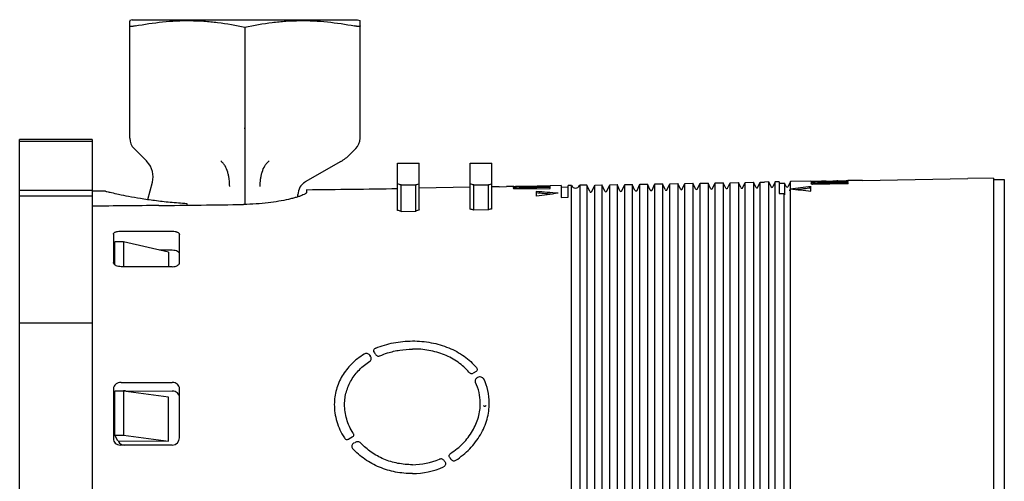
# Model space of a CAD drawing. Header units: millimetres. Extents: x 59 to 474, y 39 to 400.
# Tile 18 of 18: x 327 to 462, y 337 to 400. Entities that reach past the tile are written whole.
import ezdxf

# ---------------------------------------------------------------- set-up
doc = ezdxf.new("R2010")
doc.units = ezdxf.units.MM
doc.header["$LTSCALE"] = 30.734
for name, color, linetype in [('A023133_4_1', 7, 'CONTINUOUS'), ('A023134_9_1', 7, 'CONTINUOUS'), ('A023135_3_1', 7, 'CONTINUOUS'), ('D017308_13_1', 7, 'CONTINUOUS')]:
    doc.layers.add(name, color=color, linetype=linetype)

msp = doc.modelspace()

# ---------------------------------------------------------------- linework, layer by layer
at = {"layer": 'A023133_4_1', "color": 7, "linetype": 'CONTINUOUS'}
for p, q in [((338.42, 376.59), (336.62, 376.61)), ((349.62, 374.91), (349.62, 374.66)), ((339.71, 366.44), (339.71, 369.64)), ((340.91, 369.64), (339.71, 369.64)), ((340.91, 369.64), (340.91, 366.19)), ((347.1, 368.21), (340.91, 369.64)), ((347.1, 368.21), (347.1, 366.19)), ((339.71, 343.01), (339.71, 349.07)), ((340.91, 349.07), (339.71, 349.07)), ((340.91, 349.07), (340.91, 343.01)), ((347.1, 348.24), (340.91, 349.07)), ((347.1, 342.18), (347.1, 348.24)), ((339.71, 343.01), (340.91, 343.01)), ((340.12, 342.24), (339.71, 343.01)), ((340.91, 343.01), (347.1, 342.18)), ((340.17, 342.24), (347.1, 342.18))]:
    msp.add_line(p, q, dxfattribs=at)
msp.add_open_spline([(338.42, 376.59), (338.49, 376.57), (338.76, 376.51), (339.37, 376.37), (340.35, 376.15), (341.69, 375.88), (343.33, 375.59), (345.25, 375.31), (347.37, 375.07), (348.86, 374.96), (349.62, 374.91)], degree=3, knots=[0, 0, 0, 0, 0.018714, 0.074075, 0.164015, 0.285362, 0.434245, 0.60628, 0.796634, 1, 1, 1, 1], dxfattribs=at)
at = {"layer": 'A023134_9_1', "color": 7, "linetype": 'CONTINUOUS'}
for p, q in [((326.62, 332.58), (326.62, 383.69)), ((336.62, 383.69), (326.62, 383.69)), ((336.62, 383.69), (336.62, 334.99)), ((336.62, 383.44), (326.62, 383.44)), ((378.62, 373.95), (378.62, 380.44)), ((378.62, 380.44), (381.62, 380.44)), ((381.62, 374), (381.62, 380.44)), ((388.62, 374.13), (388.62, 380.44)), ((388.62, 380.44), (391.62, 380.44)), ((391.62, 374.19), (391.62, 380.44)), ((440.72, 378.05), (440.61, 378.04)), ((442.62, 378.08), (440.72, 378.05)), ((442.62, 378.08), (457.12, 378.33)), ((460.62, 378.39), (457.12, 378.33)), ((460.62, 378.39), (460.62, 326.19)), ((336.62, 376.69), (326.62, 376.69)), ((366.12, 376.47), (366.12, 376.8)), ((379.12, 373.79), (379.12, 377.45)), ((379.12, 377.45), (381.12, 377.45)), ((381.12, 373.83), (381.12, 377.45)), ((388.62, 377.14), (381.62, 377.02)), ((389.12, 373.98), (389.12, 377.45)), ((389.12, 377.45), (391.12, 377.45)), ((391.12, 374.01), (391.12, 377.45)), ((392.62, 377.21), (391.62, 377.19)), ((392.62, 377.21), (393.62, 377.22)), ((394.62, 377.24), (393.62, 377.23)), ((394.62, 377.24), (399.62, 377.33)), ((394.62, 377.24), (394.62, 377.24)), ((394.62, 376.99), (394.62, 376.9)), ((394.62, 376.9), (399.62, 376.98)), ((394.91, 377.12), (394.91, 376.92)), ((395.52, 376.91), (395.52, 377.18)), ((399.62, 377.31), (396.02, 377.25)), ((396.02, 377.22), (399.62, 377.28)), ((399.62, 377.23), (396.02, 377.17)), ((396.02, 377.1), (399.62, 377.16)), ((399.62, 377.08), (396.02, 377.02)), ((401.12, 377.36), (399.62, 377.33)), ((399.62, 377.33), (399.62, 377.33)), ((399.62, 377.28), (399.62, 377.31)), ((399.62, 377.16), (399.62, 377.23)), ((399.62, 376.98), (399.62, 377.08)), ((401.12, 377.36), (401.12, 375.73)), ((401.12, 377.16), (402.12, 377.17)), ((402.57, 377.38), (402.12, 377.37)), ((402.12, 375.75), (402.12, 377.37)), ((402.57, 255.01), (402.57, 377.38)), ((402.58, 377.36), (402.57, 377.38)), ((403.69, 377.4), (403.67, 377.36)), ((404.12, 377.41), (403.69, 377.4)), ((403.69, 377.4), (403.69, 254.99)), ((404.66, 377.42), (404.12, 377.41)), ((404.66, 377.42), (404.66, 316.7)), ((405.07, 376.53), (404.66, 377.42)), ((404.75, 377.22), (404.75, 377.22)), ((405.34, 376.53), (405.76, 377.43)), ((405.67, 377.24), (405.67, 377.23)), ((405.76, 377.43), (406.74, 377.45)), ((405.76, 316.7), (405.76, 377.43)), ((406.74, 377.45), (406.74, 316.7)), ((407.15, 376.59), (406.74, 377.45)), ((406.84, 377.26), (406.84, 377.25)), ((407.42, 376.59), (407.83, 377.47)), ((407.74, 377.27), (407.74, 377.27)), ((407.83, 377.47), (408.83, 377.49)), ((407.83, 316.7), (407.83, 377.47)), ((408.83, 377.49), (408.83, 316.7)), ((409.23, 376.64), (408.83, 377.49)), ((408.92, 377.29), (408.92, 377.29)), ((409.5, 376.64), (409.9, 377.51)), ((409.81, 377.31), (409.81, 377.31)), ((409.9, 377.51), (410.92, 377.53)), ((409.9, 316.7), (409.9, 377.51)), ((410.92, 377.53), (410.92, 316.7)), ((411.3, 376.7), (410.92, 377.53)), ((411.01, 377.33), (411.01, 377.33)), ((411.58, 376.7), (411.97, 377.54)), ((411.88, 377.34), (411.88, 377.34)), ((411.97, 377.54), (413.01, 377.56)), ((411.97, 316.7), (411.97, 377.54)), ((413.01, 377.56), (413.01, 316.7)), ((413.38, 376.75), (413.01, 377.56)), ((413.1, 377.37), (413.1, 377.36)), ((413.66, 376.75), (414.04, 377.58)), ((413.95, 377.38), (413.95, 377.38)), ((414.04, 377.58), (415.09, 377.6)), ((414.04, 316.7), (414.04, 377.58)), ((415.09, 377.6), (415.09, 316.7)), ((415.46, 376.81), (415.09, 377.6)), ((415.19, 377.4), (415.19, 377.4)), ((415.74, 376.81), (416.11, 377.62)), ((416.02, 377.42), (416.02, 377.41)), ((416.11, 377.62), (417.18, 377.63)), ((416.11, 316.7), (416.11, 377.62)), ((417.18, 377.63), (417.18, 316.7)), ((417.54, 376.86), (417.18, 377.63)), ((417.27, 377.44), (417.27, 377.44)), ((417.81, 376.86), (418.18, 377.65)), ((418.09, 377.45), (418.09, 377.45)), ((418.18, 377.65), (419.27, 377.67)), ((418.18, 316.7), (418.18, 377.65)), ((419.27, 377.67), (419.27, 316.7)), ((419.62, 376.92), (419.27, 377.67)), ((419.36, 377.47), (419.36, 377.47)), ((419.89, 376.92), (420.25, 377.69)), ((420.16, 377.49), (420.16, 377.49)), ((420.25, 377.69), (421.36, 377.71)), ((420.25, 316.7), (420.25, 377.69)), ((421.36, 377.71), (421.36, 316.7)), ((421.7, 376.97), (421.36, 377.71)), ((421.45, 377.51), (421.45, 377.51)), ((421.97, 376.97), (422.33, 377.72)), ((422.23, 377.52), (422.23, 377.52)), ((422.33, 377.72), (423.44, 377.74)), ((422.33, 316.7), (422.33, 377.72)), ((423.44, 377.74), (423.44, 316.7)), ((423.78, 377.02), (423.44, 377.74)), ((423.54, 377.55), (423.54, 377.55)), ((424.05, 377.02), (424.4, 377.76)), ((424.3, 377.56), (424.3, 377.56)), ((424.4, 377.76), (425.53, 377.78)), ((424.4, 316.7), (424.4, 377.76)), ((425.53, 377.78), (425.53, 316.7)), ((425.86, 377.08), (425.53, 377.78)), ((425.62, 377.58), (425.62, 377.58)), ((426.13, 377.08), (426.47, 377.8)), ((426.37, 377.6), (426.37, 377.59)), ((426.47, 377.8), (427.62, 377.82)), ((426.47, 316.7), (426.47, 377.8)), ((427.62, 377.82), (427.62, 316.7)), ((427.94, 377.13), (427.62, 377.82)), ((427.71, 377.62), (427.71, 377.62)), ((428.21, 377.13), (428.54, 377.83)), ((428.44, 377.63), (428.44, 377.63)), ((428.54, 377.83), (429.12, 377.84)), ((428.54, 316.7), (428.54, 377.83)), ((429.71, 377.86), (429.12, 377.84)), ((429.71, 254.53), (429.71, 377.86)), ((430.02, 377.19), (429.71, 377.86)), ((430.61, 377.87), (430.29, 377.19)), ((431.12, 377.88), (430.61, 377.87)), ((430.61, 254.52), (430.61, 377.87)), ((431.12, 377.88), (431.12, 376.27)), ((431.12, 377.68), (431.89, 377.69)), ((431.89, 377.69), (431.89, 376.08)), ((432.1, 377.24), (431.89, 377.69)), ((432.68, 377.91), (432.37, 377.24)), ((432.68, 376.85), (432.59, 376.66)), ((432.59, 376.67), (432.63, 376.78)), ((432.63, 376.78), (432.68, 376.89)), ((435.52, 377.96), (432.68, 377.91)), ((432.68, 376.89), (432.68, 377.91)), ((432.68, 327.55), (432.68, 376.85)), ((435.52, 376.57), (435.52, 377.22)), ((435.62, 377.61), (435.62, 377.5)), ((440.62, 377.59), (435.62, 377.5)), ((435.91, 377.76), (435.91, 377.56)), ((436.52, 377.97), (436.52, 377.96)), ((436.52, 377.52), (436.52, 377.84)), ((437.02, 377.98), (436.97, 377.98)), ((440.62, 378), (437.02, 377.93)), ((437.62, 377.99), (437.02, 377.98)), ((437.02, 377.96), (437.02, 377.98)), ((437.02, 377.88), (440.62, 377.95)), ((440.62, 377.88), (437.02, 377.82)), ((437.02, 377.74), (440.62, 377.8)), ((440.62, 377.7), (437.02, 377.64)), ((438.54, 378.01), (438.54, 377.99)), ((438.54, 378.01), (438.62, 378.01)), ((438.55, 377.99), (438.66, 377.99)), ((438.62, 378.01), (438.62, 377.99)), ((439.12, 378.02), (439.07, 378.02)), ((439.22, 378.02), (439.12, 378.02)), ((439.22, 378), (439.12, 378)), ((439.22, 378.02), (439.28, 378.02)), ((439.72, 378.03), (439.72, 378.01)), ((440.62, 377.95), (440.62, 378)), ((440.62, 377.8), (440.62, 377.88)), ((440.62, 377.59), (440.62, 377.7)), ((326.62, 375.94), (336.62, 375.94)), ((397.72, 376.55), (397.72, 375.9)), ((401.12, 375.73), (402.12, 375.75)), ((431.12, 376.27), (431.8, 376.28)), ((431.8, 376.28), (431.8, 330.19)), ((431.89, 376.08), (431.8, 376.28)), ((432.59, 376.66), (432.59, 376.67)), ((432.59, 376.67), (432.59, 376.67)), ((391.12, 374.01), (389.12, 373.98)), ((379.12, 373.79), (381.12, 373.83)), ((339.52, 370.66), (339.52, 366.76)), ((340.45, 371.08), (347.62, 371.08)), ((348.62, 366.75), (348.62, 370.61)), ((347.62, 368.46), (345.86, 368.49)), ((345.77, 366.19), (340.58, 366.19)), ((336.62, 358.44), (326.62, 358.44)), ((374.84, 353.85), (374.79, 354.03)), ((374.84, 353.85), (374.91, 353.86)), ((389.42, 351.76), (389.01, 351.54)), ((340.58, 350.26), (347.62, 350.26)), ((339.52, 349.41), (339.52, 342.53)), ((341.18, 349.13), (347.62, 349.07)), ((348.62, 342.65), (348.62, 349.43)), ((347.62, 341.65), (340.45, 341.65)), ((372.37, 342.72), (371.9, 342.47)), ((372.62, 341.94), (372.78, 342.02)), ((385.04, 339.49), (385.13, 339.37))]:
    msp.add_line(p, q, dxfattribs=at)
at = {"layer": 'A023134_9_1', "color": 40, "linetype": 'CONTINUOUS'}
for p, q in [((390.44, 347.08), (390.44, 347.08)), ((390.49, 347.04), (390.49, 347.04)), ((390.57, 347.02), (390.57, 347.02)), ((390.8, 347.08), (390.8, 347.08))]:
    msp.add_line(p, q, dxfattribs=at)
for points in [[(390.44, 347.08), (390.45, 347.07), (390.45, 347.07)], [(390.45, 347.07), (390.45, 347.07), (390.46, 347.06)], [(390.46, 347.06), (390.46, 347.06), (390.47, 347.06)], [(390.47, 347.06), (390.47, 347.05), (390.48, 347.05), (390.48, 347.05), (390.49, 347.05)], [(390.49, 347.04), (390.5, 347.04), (390.51, 347.04), (390.51, 347.04), (390.52, 347.03), (390.52, 347.03), (390.53, 347.03), (390.54, 347.03), (390.55, 347.03), (390.55, 347.03), (390.56, 347.02), (390.57, 347.02)], [(390.57, 347.02), (390.58, 347.02), (390.59, 347.02), (390.6, 347.02), (390.6, 347.02), (390.61, 347.02), (390.62, 347.02), (390.63, 347.02), (390.64, 347.02), (390.64, 347.02), (390.65, 347.02), (390.66, 347.02), (390.67, 347.02), (390.67, 347.02), (390.68, 347.02), (390.69, 347.02), (390.7, 347.03), (390.7, 347.03), (390.71, 347.03), (390.72, 347.03), (390.72, 347.03), (390.73, 347.03), (390.74, 347.04), (390.74, 347.04), (390.75, 347.04), (390.75, 347.04), (390.76, 347.05), (390.77, 347.05), (390.77, 347.05), (390.78, 347.05), (390.78, 347.06), (390.79, 347.06), (390.79, 347.06), (390.79, 347.07), (390.8, 347.07), (390.8, 347.07), (390.8, 347.08)]]:
    msp.add_lwpolyline(points, dxfattribs=at)
at = {"layer": 'A023134_9_1', "color": 7, "linetype": 'CONTINUOUS'}
for centre, radius, start, end in [((345.77, 2376.69), 2000, 270.5832, 270.94133), ((397.04, 318.36), 58.89, 90.9927, 91.4642), ((403.12, 377.61), 0.6, 205, 335), ((411.44, 376.76), 0.15, 205, 335), ((413.52, 376.82), 0.15, 205, 335), ((415.6, 376.87), 0.15, 205, 335), ((417.68, 376.93), 0.15, 205, 335), ((419.76, 376.98), 0.15, 205, 335), ((421.84, 377.03), 0.15, 205, 335), ((423.92, 377.09), 0.15, 205, 335), ((426, 377.14), 0.15, 205, 335), ((428.08, 377.2), 0.15, 205, 335), ((430.15, 377.25), 0.15, 205, 335), ((432.23, 377.31), 0.15, 205, 335), ((435.95, 439.17), 61.21, 269.6046, 270.5748), ((436.49, 369.65), 8.06, 93.9743, 94.1257), ((435.9, 443.26), 65.29, 270.548, 270.9376), ((437.64, 342.12), 35.81, 90.9927, 91.7678), ((435.93, 440.72), 62.77, 270.5734, 270.9965), ((438.05, 439), 61.01, 269.604, 270.4737), ((438, 443.34), 65.33, 270.5483, 270.9377), ((438.03, 440.79), 62.8, 270.5737, 270.9965), ((438.14, 440.07), 62.07, 271.001, 271.4302), ((438.15, 439.71), 61.7, 271.0505, 271.4636), ((438.14, 439.96), 61.96, 271.431, 272.2837), ((405.2, 376.6), 0.15, 205, 335), ((407.28, 376.65), 0.15, 205, 335), ((409.36, 376.71), 0.15, 205, 335), ((326.74, 2399.24), 2024.71, 270.5383, 270.8686), ((401.57, 316.25), 61.1, 109.0493, 109.5461), ((360.21, 314.54), 62.2, 72.2964, 72.7792), ((558.19, 486.37), 225.45, 215.8099, 215.9347), ((389.73, 350.78), 0.202, 116.6499, 119.0536), ((383.43, 347.4), 6.58, 0.3271, 25.8835), ((383.7, 347.44), 7.55, 0.0687, 25.9393), ((341.17, 347.86), 1.27, 97.6791, 105.9979), ((341.17, 347.82), 1.31, 89.5334, 97.6931), ((347.62, 342.65), 1, 270, 360), ((380.56, 348.99), 10.05, 270.6526, 292.3596), ((380.46, 349.1), 11.38, 271.0485, 293.2378)]:
    msp.add_arc(centre, radius, start, end, dxfattribs=at)
for centre, major_axis, ratio, start_param, end_param in [((359.72, 316.19), (0, 64.25), 1, -0.306733, -0.29858), ((400.52, 316.19), (64.25, 0), 1, 1.869376, 1.877529), ((369.72, 316.19), (64.25, 0), 1, 1.264064, 1.272216), ((410.52, 316.19), (64.25, 0), 1, 1.869376, 1.877529), ((455.29, 316.19), (107.57, 0), 0.577086, 1.755619, 1.78259), ((416.22, 316.19), (106.39, 0), 0.577086, 1.38838, 1.415501), ((455.28, 316.19), (107.23, 0), 0.577086, 1.756125, 1.775639), ((384.39, 316.19), (105.43, 0), 0.577086, 1.415287, 1.444029), ((384.38, 316.19), (105.08, 0), 0.577086, 1.423702, 1.443508), ((423.46, 316.19), (106.61, 0), 0.577086, 1.785746, 1.814644), ((795.76, 316.19), (1732.49, 0), 0.034921, 1.833546, 1.839014), ((370.78, 316.19), (60.63, 0), 0.999848, 1.263473, 1.272114), ((411.59, 316.19), (61.34, 0), 0.999848, 1.902392, 1.911025)]:
    msp.add_ellipse(centre, major_axis=major_axis, ratio=ratio, start_param=start_param, end_param=end_param, dxfattribs=at)
for points, knots in [([(395.54, 377.24), (395.47, 377.24), (395.33, 377.23), (395.14, 377.23), (394.96, 377.22), (394.81, 377.21), (394.69, 377.2), (394.61, 377.19), (394.57, 377.18), (394.54, 377.18), (394.53, 377.18), (394.52, 377.17), (394.52, 377.17)], [0, 0, 0, 0, 0.209236, 0.402044, 0.573801, 0.720413, 0.838411, 0.925073, 0.956056, 0.978638, 0.992933, 1, 1, 1, 1]), ([(394.52, 377.17), (394.52, 377.16), (394.53, 377.16), (394.55, 377.15), (394.58, 377.15), (394.63, 377.14), (394.68, 377.13), (394.78, 377.12), (394.85, 377.12), (394.91, 377.12)], [0, 0, 0, 0, 0.023593, 0.074685, 0.156159, 0.26799, 0.409464, 0.579566, 1, 1, 1, 1]), ([(394.91, 377.12), (394.85, 377.11), (394.76, 377.1), (394.64, 377.08), (394.57, 377.07), (394.53, 377.05), (394.52, 377.04), (394.52, 377.04)], [0, 0, 0, 0, 0.412834, 0.719891, 0.913234, 0.967749, 1, 1, 1, 1]), ([(394.52, 377.04), (394.52, 377.03), (394.53, 377.02), (394.57, 377), (394.6, 377), (394.62, 376.99)], [0, 0, 0, 0, 0.114883, 0.309761, 1, 1, 1, 1]), ([(394.91, 376.92), (394.89, 376.91), (394.83, 376.91), (394.78, 376.9), (394.74, 376.9)], [0, 0, 0, 0, 0.273023, 1, 1, 1, 1]), ([(395.52, 377.04), (395.47, 377.04), (395.26, 377.03), (395.05, 377.02), (394.91, 377.01)], [0, 0, 0, 0, 0.279656, 1, 1, 1, 1]), ([(396.02, 377.22), (395.99, 377.22), (395.93, 377.21), (395.83, 377.21), (395.75, 377.21), (395.67, 377.2), (395.61, 377.2), (395.57, 377.2), (395.55, 377.19), (395.53, 377.19), (395.53, 377.19), (395.52, 377.19), (395.52, 377.18)], [0, 0, 0, 0, 0.194268, 0.381109, 0.553274, 0.70424, 0.828243, 0.920626, 0.953858, 0.978069, 0.993191, 1, 1, 1, 1]), ([(395.52, 377.18), (395.52, 377.18), (395.53, 377.18), (395.53, 377.18), (395.55, 377.18), (395.57, 377.17), (395.61, 377.17), (395.67, 377.17), (395.75, 377.17), (395.83, 377.17), (395.93, 377.17), (395.99, 377.17), (396.02, 377.17)], [0, 0, 0, 0, 0.006748, 0.021793, 0.045933, 0.079103, 0.171403, 0.295381, 0.446384, 0.618639, 0.805602, 1, 1, 1, 1]), ([(396.02, 377.1), (395.96, 377.1), (395.87, 377.1), (395.75, 377.09), (395.67, 377.08), (395.61, 377.08), (395.57, 377.07), (395.54, 377.06), (395.53, 377.06), (395.52, 377.05), (395.52, 377.05)], [0, 0, 0, 0, 0.378936, 0.550122, 0.700281, 0.82378, 0.916151, 0.974424, 0.990711, 1, 1, 1, 1]), ([(395.52, 377.05), (395.52, 377.05), (395.53, 377.05), (395.54, 377.04), (395.57, 377.04), (395.61, 377.03), (395.67, 377.02), (395.75, 377.02), (395.87, 377.02), (395.96, 377.02), (396.02, 377.02)], [0, 0, 0, 0, 0.009221, 0.025392, 0.083451, 0.175681, 0.299133, 0.449347, 0.620673, 1, 1, 1, 1]), ([(436.54, 377.92), (436.47, 377.92), (436.33, 377.91), (436.14, 377.9), (435.96, 377.89), (435.81, 377.88), (435.69, 377.87), (435.61, 377.86), (435.55, 377.85), (435.53, 377.84), (435.52, 377.83), (435.52, 377.83)], [0, 0, 0, 0, 0.208488, 0.400617, 0.571796, 0.71797, 0.835728, 0.922439, 0.976513, 0.991503, 1, 1, 1, 1]), ([(435.52, 377.83), (435.52, 377.82), (435.53, 377.81), (435.55, 377.81), (435.58, 377.8), (435.65, 377.79), (435.76, 377.77), (435.85, 377.76), (435.91, 377.76)], [0, 0, 0, 0, 0.027601, 0.080243, 0.162151, 0.27371, 0.583183, 1, 1, 1, 1]), ([(435.91, 377.76), (435.85, 377.75), (435.77, 377.75), (435.68, 377.73), (435.63, 377.72), (435.58, 377.71), (435.55, 377.69), (435.53, 377.68), (435.52, 377.67), (435.52, 377.66)], [0, 0, 0, 0, 0.408338, 0.574211, 0.712955, 0.823897, 0.906951, 0.963531, 1, 1, 1, 1]), ([(435.52, 377.66), (435.52, 377.66), (435.53, 377.65), (435.55, 377.64), (435.58, 377.62), (435.61, 377.62), (435.62, 377.61)], [0, 0, 0, 0, 0.126637, 0.323974, 0.613705, 1, 1, 1, 1]), ([(435.7, 377.53), (435.7, 377.53), (435.67, 377.53), (435.64, 377.52), (435.62, 377.52)], [0, 0, 0, 0, 0.275111, 1, 1, 1, 1]), ([(435.91, 377.56), (435.89, 377.56), (435.82, 377.55), (435.75, 377.54), (435.7, 377.53)], [0, 0, 0, 0, 0.280086, 1, 1, 1, 1]), ([(436.52, 377.72), (436.47, 377.72), (436.27, 377.71), (436.07, 377.7), (435.93, 377.69)], [0, 0, 0, 0, 0.277768, 1, 1, 1, 1]), ([(437.02, 377.88), (436.99, 377.88), (436.93, 377.88), (436.83, 377.88), (436.75, 377.87), (436.67, 377.87), (436.61, 377.86), (436.57, 377.86), (436.54, 377.85), (436.53, 377.85), (436.52, 377.85), (436.52, 377.84)], [0, 0, 0, 0, 0.193795, 0.380187, 0.551929, 0.702545, 0.826317, 0.918674, 0.976437, 0.992055, 1, 1, 1, 1]), ([(436.52, 377.84), (436.52, 377.84), (436.53, 377.84), (436.54, 377.84), (436.57, 377.83), (436.61, 377.83), (436.67, 377.82), (436.75, 377.82), (436.83, 377.82), (436.93, 377.82), (436.99, 377.82), (437.02, 377.82)], [0, 0, 0, 0, 0.007882, 0.023406, 0.080998, 0.173249, 0.296996, 0.447661, 0.619518, 0.806048, 1, 1, 1, 1]), ([(437.02, 377.74), (436.96, 377.74), (436.87, 377.73), (436.75, 377.73), (436.67, 377.72), (436.61, 377.71), (436.57, 377.7), (436.54, 377.7), (436.52, 377.69), (436.52, 377.68)], [0, 0, 0, 0, 0.378059, 0.548845, 0.698683, 0.822002, 0.914455, 0.973308, 1, 1, 1, 1]), ([(436.52, 377.68), (436.52, 377.68), (436.54, 377.67), (436.57, 377.66), (436.61, 377.65), (436.67, 377.65), (436.75, 377.64), (436.87, 377.64), (436.96, 377.64), (437.02, 377.64)], [0, 0, 0, 0, 0.02648, 0.085086, 0.177376, 0.300651, 0.450556, 0.621506, 1, 1, 1, 1]), ([(366.12, 376.47), (366.12, 376.43), (366.09, 376.38), (366.03, 376.31), (365.92, 376.23), (365.73, 376.13), (365.45, 376), (365.09, 375.87), (364.66, 375.73), (364.16, 375.59), (363.37, 375.4), (362.24, 375.18), (360.76, 374.96), (359.14, 374.82), (358.01, 374.77), (357.44, 374.76)], [0, 0, 0, 0, 0.011771, 0.020044, 0.030234, 0.056692, 0.091397, 0.134194, 0.184771, 0.242718, 0.307561, 0.455744, 0.624473, 0.808056, 1, 1, 1, 1]), ([(339.52, 370.66), (339.52, 370.69), (339.54, 370.75), (339.59, 370.83), (339.67, 370.9), (339.78, 370.96), (339.92, 371.01), (340.14, 371.07), (340.32, 371.08), (340.45, 371.08)], [0, 0, 0, 0, 0.075409, 0.15885, 0.257693, 0.375197, 0.511743, 0.664755, 1, 1, 1, 1]), ([(347.62, 371.08), (347.76, 371.08), (347.95, 371.06), (348.19, 371), (348.34, 370.94), (348.47, 370.87), (348.55, 370.79), (348.61, 370.7), (348.62, 370.64), (348.62, 370.61)], [0, 0, 0, 0, 0.336561, 0.488505, 0.623561, 0.740121, 0.838956, 0.923468, 1, 1, 1, 1]), ([(348.62, 367.94), (348.62, 367.97), (348.61, 368.04), (348.56, 368.14), (348.47, 368.22), (348.29, 368.33), (348.01, 368.43), (347.76, 368.46), (347.62, 368.46)], [0, 0, 0, 0, 0.079006, 0.165624, 0.265663, 0.382395, 0.666727, 1, 1, 1, 1]), ([(339.54, 366.67), (339.54, 366.68), (339.53, 366.71), (339.52, 366.74), (339.52, 366.76)], [0, 0, 0, 0, 0.254317, 1, 1, 1, 1]), ([(340.58, 366.19), (340.46, 366.19), (340.23, 366.22), (339.95, 366.3), (339.77, 366.39), (339.64, 366.5), (339.56, 366.6), (339.54, 366.67)], [0, 0, 0, 0, 0.299163, 0.575653, 0.699533, 0.811582, 1, 1, 1, 1]), ([(347.62, 366.19), (347.75, 366.19), (348, 366.22), (348.28, 366.32), (348.45, 366.44), (348.55, 366.53), (348.61, 366.64), (348.62, 366.72), (348.62, 366.75)], [0, 0, 0, 0, 0.309906, 0.58863, 0.709615, 0.816885, 0.912158, 1, 1, 1, 1]), ([(375.62, 354.98), (376.41, 355.31), (378.07, 355.8), (379.8, 355.97), (380.67, 355.97)], [0, 0, 0, 0, 0.494403, 1, 1, 1, 1]), ([(380.67, 355.97), (381.54, 355.98), (383.25, 355.82), (385.67, 355.12), (387.48, 354.15), (388.7, 353.15), (389.23, 352.6), (389.47, 352.3)], [0, 0, 0, 0, 0.263681, 0.520206, 0.765585, 0.884071, 1, 1, 1, 1]), ([(374.01, 354.15), (373.39, 353.77), (372.26, 352.88), (371.15, 351.48), (370.52, 350.25), (370.18, 349.28), (369.97, 348.28), (369.92, 347.59), (369.92, 347.25)], [0, 0, 0, 0, 0.259997, 0.510018, 0.632836, 0.754949, 0.877107, 1, 1, 1, 1]), ([(374.79, 354.03), (374.75, 354.08), (374.64, 354.17), (374.47, 354.23), (374.32, 354.24), (374.18, 354.23), (374.07, 354.19), (374.01, 354.15)], [0, 0, 0, 0, 0.230506, 0.483292, 0.614856, 0.746589, 1, 1, 1, 1]), ([(374.79, 354.03), (374.8, 354.01), (374.82, 353.98), (374.86, 353.92), (374.89, 353.88), (374.91, 353.86)], [0, 0, 0, 0, 0.25191, 0.622795, 1, 1, 1, 1]), ([(374.82, 353.2), (374.88, 353.23), (374.97, 353.33), (375.02, 353.51), (375, 353.69), (374.94, 353.8), (374.91, 353.86)], [0, 0, 0, 0, 0.265998, 0.511039, 0.751775, 1, 1, 1, 1]), ([(375.62, 354.98), (375.57, 354.96), (375.46, 354.9), (375.36, 354.79), (375.32, 354.69), (375.31, 354.61), (375.32, 354.53), (375.35, 354.49), (375.37, 354.46)], [0, 0, 0, 0, 0.275858, 0.529438, 0.648328, 0.763831, 0.879701, 1, 1, 1, 1]), ([(375.65, 354.07), (375.68, 354.03), (375.75, 353.96), (375.89, 353.89), (376.05, 353.88), (376.15, 353.91), (376.2, 353.93)], [0, 0, 0, 0, 0.229225, 0.477591, 0.740152, 1, 1, 1, 1]), ([(376.2, 353.93), (376.54, 354.08), (377.44, 354.41), (378.93, 354.76), (380.09, 354.85), (380.67, 354.86)], [0, 0, 0, 0, 0.245349, 0.620365, 1, 1, 1, 1]), ([(388.45, 351.66), (388.02, 352.19), (386.98, 353.13), (385.08, 354.14), (382.94, 354.75), (381.43, 354.87), (380.67, 354.86)], [0, 0, 0, 0, 0.23468, 0.480638, 0.737097, 1, 1, 1, 1]), ([(371.34, 347.25), (371.34, 347.55), (371.38, 348.13), (371.56, 348.99), (371.86, 349.82), (372.39, 350.88), (373.33, 352.09), (374.3, 352.86), (374.82, 353.2)], [0, 0, 0, 0, 0.122528, 0.244532, 0.36666, 0.489604, 0.739985, 1, 1, 1, 1]), ([(389.47, 352.3), (389.51, 352.26), (389.56, 352.17), (389.6, 352.02), (389.55, 351.86), (389.47, 351.79), (389.42, 351.76)], [0, 0, 0, 0, 0.250081, 0.490078, 0.733101, 1, 1, 1, 1]), ([(388.45, 351.66), (388.48, 351.63), (388.56, 351.56), (388.7, 351.49), (388.86, 351.48), (388.96, 351.52), (389.01, 351.54)], [0, 0, 0, 0, 0.234427, 0.483866, 0.743982, 1, 1, 1, 1]), ([(389.63, 350.95), (389.57, 350.92), (389.46, 350.83), (389.35, 350.66), (389.3, 350.47), (389.32, 350.33), (389.35, 350.28)], [0, 0, 0, 0, 0.267197, 0.519086, 0.760152, 1, 1, 1, 1]), ([(390.49, 350.74), (390.45, 350.8), (390.34, 350.92), (390.13, 351.01), (389.88, 351.03), (389.71, 350.99), (389.64, 350.96)], [0, 0, 0, 0, 0.2307, 0.480813, 0.741895, 1, 1, 1, 1]), ([(340.58, 350.26), (340.44, 350.26), (340.18, 350.22), (339.83, 350.04), (339.63, 349.8), (339.54, 349.58), (339.52, 349.47), (339.52, 349.41)], [0, 0, 0, 0, 0.269842, 0.528553, 0.770108, 0.885974, 1, 1, 1, 1]), ([(348.62, 349.43), (348.62, 349.48), (348.61, 349.59), (348.53, 349.8), (348.34, 350.04), (348.01, 350.22), (347.75, 350.26), (347.62, 350.26)], [0, 0, 0, 0, 0.114328, 0.230249, 0.471252, 0.729636, 1, 1, 1, 1]), ([(348.62, 348.23), (348.62, 348.29), (348.61, 348.4), (348.53, 348.61), (348.34, 348.85), (348.01, 349.03), (347.75, 349.07), (347.62, 349.07)], [0, 0, 0, 0, 0.113992, 0.229826, 0.471155, 0.729926, 1, 1, 1, 1]), ([(369.92, 347.25), (369.92, 346.85), (369.97, 346.06), (370.24, 344.87), (370.68, 343.72), (371.07, 342.99), (371.3, 342.63)], [0, 0, 0, 0, 0.243288, 0.490678, 0.742826, 1, 1, 1, 1]), ([(372.51, 343.27), (372.13, 343.87), (371.54, 345.16), (371.33, 346.57), (371.34, 347.25)], [0, 0, 0, 0, 0.508729, 1, 1, 1, 1]), ([(385.93, 340.5), (386.55, 340.9), (387.68, 341.82), (389, 343.52), (389.82, 345.43), (390.02, 346.78), (390.01, 347.44)], [0, 0, 0, 0, 0.262638, 0.517498, 0.763142, 1, 1, 1, 1]), ([(386.64, 339.55), (387.33, 340.01), (388.3, 340.8), (389.37, 342.05), (390.26, 343.37), (391.03, 345.16), (391.25, 346.7), (391.25, 347.44)], [0, 0, 0, 0, 0.26244, 0.39119, 0.517805, 0.763481, 1, 1, 1, 1]), ([(372.51, 343.27), (372.53, 343.22), (372.58, 343.13), (372.58, 342.96), (372.51, 342.82), (372.42, 342.75), (372.37, 342.72)], [0, 0, 0, 0, 0.246959, 0.490575, 0.73944, 1, 1, 1, 1]), ([(339.52, 342.53), (339.52, 342.42), (339.57, 342.19), (339.76, 341.89), (340.07, 341.69), (340.32, 341.65), (340.45, 341.65)], [0, 0, 0, 0, 0.238305, 0.483174, 0.737894, 1, 1, 1, 1]), ([(340.16, 342.29), (340.18, 342.2), (340.26, 342.02), (340.47, 341.81), (340.74, 341.68), (340.94, 341.65), (341.04, 341.65)], [0, 0, 0, 0, 0.238236, 0.484825, 0.739978, 1, 1, 1, 1]), ([(371.3, 342.63), (371.33, 342.59), (371.4, 342.5), (371.56, 342.42), (371.73, 342.41), (371.84, 342.44), (371.9, 342.47)], [0, 0, 0, 0, 0.240912, 0.490359, 0.745889, 1, 1, 1, 1]), ([(372.62, 341.94), (372.55, 341.9), (372.43, 341.8), (372.32, 341.6), (372.31, 341.36), (372.38, 341.22), (372.43, 341.17)], [0, 0, 0, 0, 0.258587, 0.508096, 0.752226, 1, 1, 1, 1]), ([(373.54, 341.93), (373.49, 341.97), (373.38, 342.05), (373.18, 342.1), (372.97, 342.1), (372.84, 342.05), (372.78, 342.02)], [0, 0, 0, 0, 0.243662, 0.494889, 0.748674, 1, 1, 1, 1]), ([(380.67, 338.94), (380, 338.94), (378.65, 339.06), (376.72, 339.65), (374.98, 340.6), (373.98, 341.46), (373.54, 341.93)], [0, 0, 0, 0, 0.254626, 0.507277, 0.756276, 1, 1, 1, 1]), ([(380.67, 337.73), (379.89, 337.72), (378.34, 337.85), (376.11, 338.52), (374.09, 339.63), (372.94, 340.62), (372.43, 341.17)], [0, 0, 0, 0, 0.254262, 0.506758, 0.75589, 1, 1, 1, 1]), ([(385.81, 339.93), (385.78, 339.97), (385.73, 340.07), (385.73, 340.24), (385.8, 340.4), (385.88, 340.47), (385.93, 340.5)], [0, 0, 0, 0, 0.248646, 0.493902, 0.74276, 1, 1, 1, 1]), ([(385.04, 339.49), (385.01, 339.54), (384.92, 339.63), (384.75, 339.72), (384.56, 339.75), (384.44, 339.72), (384.38, 339.7)], [0, 0, 0, 0, 0.243438, 0.492726, 0.746334, 1, 1, 1, 1]), ([(385.13, 339.37), (385.17, 339.31), (385.23, 339.18), (385.23, 338.97), (385.14, 338.77), (385.02, 338.68), (384.95, 338.65)], [0, 0, 0, 0, 0.247643, 0.492993, 0.742375, 1, 1, 1, 1]), ([(386, 339.67), (385.98, 339.69), (385.94, 339.74), (385.88, 339.83), (385.83, 339.89), (385.81, 339.93)], [0, 0, 0, 0, 0.251042, 0.624299, 1, 1, 1, 1]), ([(386, 339.67), (386.03, 339.62), (386.12, 339.54), (386.29, 339.47), (386.47, 339.47), (386.59, 339.52), (386.64, 339.55)], [0, 0, 0, 0, 0.243615, 0.494064, 0.748121, 1, 1, 1, 1])]:
    msp.add_open_spline(points, degree=3, knots=knots, dxfattribs=at)
msp.add_open_spline([(347.62, 366.19), (347, 366.19), (346.39, 366.19), (345.77, 366.19)], degree=3, dxfattribs=at)
at = {"layer": 'A023135_3_1', "color": 7, "linetype": 'CONTINUOUS'}
for p, q in [((460.62, 378.19), (462.12, 378.19)), ((462.12, 378.19), (462.12, 326.19))]:
    msp.add_line(p, q, dxfattribs=at)
at = {"layer": 'D017308_13_1', "color": 7, "linetype": 'CONTINUOUS'}
for p, q in [((341.77, 383.87), (341.77, 399.97)), ((342.12, 400.19), (341.78, 400.07)), ((342.12, 400.19), (373.12, 400.19)), ((373.12, 400.19), (373.47, 400.07)), ((373.47, 383.87), (373.47, 399.97)), ((357.62, 399.17), (357.62, 374.76)), ((357.62, 385.15), (357.62, 385.3)), ((344.06, 380.76), (342.36, 382.46)), ((372.07, 381.64), (372.89, 382.46)), ((344.17, 380.64), (344.06, 380.76)), ((357.62, 379.78), (357.62, 379.67)), ((370.83, 380.69), (365.92, 377.86)), ((357.62, 378.46), (357.62, 378.32)), ((344.25, 375.46), (344.88, 377.81)), ((364.92, 375.82), (364.92, 376.12))]:
    msp.add_line(p, q, dxfattribs=at)
for centre, radius, start, end in [((343.77, 399.97), 2, 177.0734, 180), ((371.47, 399.97), 2, 0, 2.9266), ((343.77, 383.87), 2, 180.0014, 224.9986), ((371.47, 383.87), 2, 315.0015, 359.9985), ((367.82, 385.89), 6.01, 300.008, 314.992), ((341.98, 378.59), 3, 345.0273, 43.1171), ((366.92, 376.12), 2, 120, 180)]:
    msp.add_arc(centre, radius, start, end, dxfattribs=at)
for points, knots in [([(342.52, 399.33), (343.77, 399.57), (345.65, 399.86), (348.18, 400.05), (350.08, 400.08), (351.98, 400.01), (354.5, 399.76), (356.38, 399.44), (357.62, 399.17)], [0, 0, 0, 0, 0.250214, 0.375083, 0.499871, 0.62468, 0.749606, 1, 1, 1, 1]), ([(357.62, 399.17), (358.87, 399.44), (360.74, 399.76), (363.27, 400.01), (365.17, 400.08), (367.07, 400.05), (369.6, 399.86), (371.48, 399.57), (372.72, 399.33)], [0, 0, 0, 0, 0.250394, 0.375321, 0.50013, 0.624918, 0.749787, 1, 1, 1, 1]), ([(341.77, 399.33), (341.77, 399.32), (341.78, 399.29), (341.8, 399.28), (341.82, 399.28)], [0, 0, 0, 0, 0.434371, 1, 1, 1, 1]), ([(342.52, 399.33), (342.44, 399.31), (342.29, 399.28), (342.09, 399.26), (341.95, 399.26), (341.86, 399.27), (341.83, 399.27), (341.82, 399.28)], [0, 0, 0, 0, 0.347344, 0.63682, 0.856247, 0.937552, 1, 1, 1, 1]), ([(373.47, 399.33), (373.47, 399.32), (373.47, 399.31), (373.46, 399.3), (373.44, 399.28), (373.41, 399.27), (373.35, 399.26), (373.27, 399.26), (373.16, 399.26), (373.03, 399.28), (372.88, 399.3), (372.78, 399.32), (372.72, 399.33)], [0, 0, 0, 0, 0.020173, 0.041334, 0.06646, 0.097384, 0.179787, 0.291393, 0.431669, 0.59858, 0.789216, 1, 1, 1, 1]), ([(355.52, 377.22), (355.52, 377.56), (355.49, 378.07), (355.38, 378.73), (355.23, 379.35), (354.99, 379.94), (354.63, 380.44), (354.41, 380.66), (354.29, 380.76)], [0, 0, 0, 0, 0.263954, 0.393261, 0.519625, 0.762454, 0.881006, 1, 1, 1, 1]), ([(359.72, 377.22), (359.72, 377.56), (359.75, 378.07), (359.86, 378.73), (360.02, 379.35), (360.26, 379.94), (360.62, 380.44), (360.84, 380.66), (360.95, 380.76)], [0, 0, 0, 0, 0.263947, 0.393259, 0.519632, 0.762433, 0.880981, 1, 1, 1, 1])]:
    msp.add_open_spline(points, degree=3, knots=knots, dxfattribs=at)

doc.saveas('drawing.dxf')
